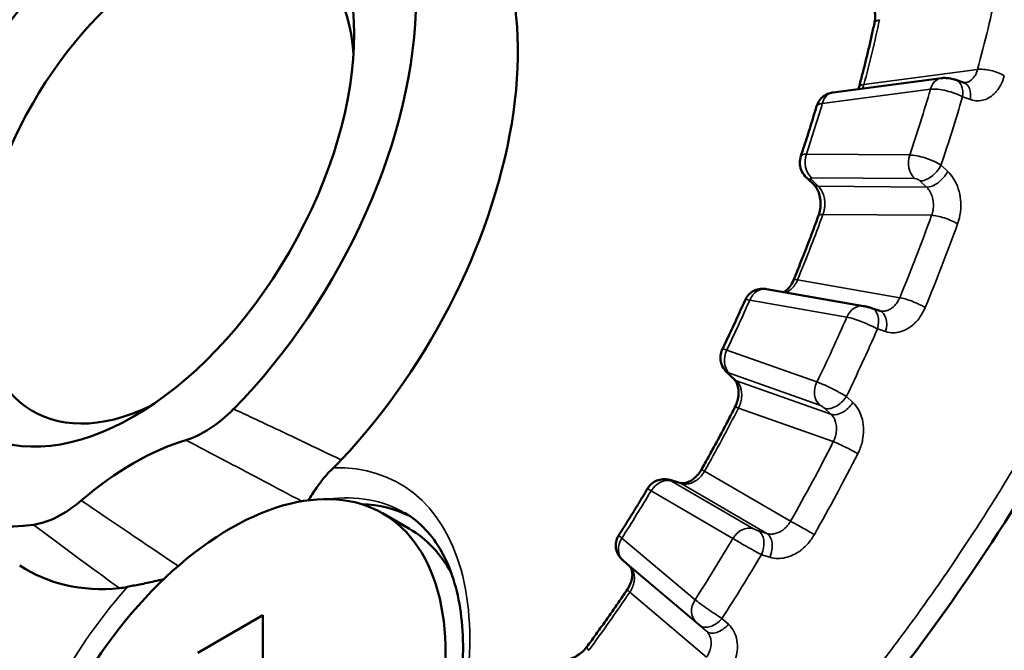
# Model space of a CAD drawing. Header units: millimetres. Extents: x 38 to 2514, y 38 to 1622.
# Tile 13 of 244: x 355 to 368, y 330 to 338. Entities that reach past the tile are written whole.
import ezdxf

# ---------------------------------------------------------------- set-up
doc = ezdxf.new("R2010")
doc.units = ezdxf.units.MM
doc.header["$LTSCALE"] = 7.692308
doc.layers.add('Visible (ISO)', color=7, linetype='Continuous', lineweight=50)
doc.layers.add('Visible Narrow (ISO)', color=7, linetype='Continuous', lineweight=35)

msp = doc.modelspace()

# ---------------------------------------------------------------- linework, layer by layer
at = {"layer": 'Visible (ISO)'}
for p, q in [((367.3, 337.153), (365.879, 336.966)), ((367.488, 337.132), (367.591, 337.096)), ((367.612, 337.093), (367.612, 337.093)), ((366.278, 334.159), (365.002, 334.383)), ((366.383, 334.133), (366.489, 334.098)), ((366.5, 334.095), (366.5, 334.095)), ((359.954, 331.438), (360.307, 331.234)), ((363.205, 330.738), (363.118, 330.817)), ((358.381, 330.099), (357.526, 329.605)), ((358.381, 328.959), (358.381, 330.099))]:
    msp.add_line(p, q, dxfattribs=at)
for centre, major_axis, ratio, start_param, end_param in [((356.681, 336.057), (2.625, 4.547), 0.57735, 4.28918, 6.706394), ((357.954, 335.322), (2.672, 4.628), 0.57735, 4.32317, 6.320252), ((357.105, 335.812), (-1.75, -3.031), 0.57735, 2.438608, 6.98617), ((356.681, 336.057), (-2.625, -4.547), 0.57735, 4.28918, 6.706394), ((365.949, 336.705), (-0.29, 0.078), 0.299097, 6.275318, 6.275357), ((357.616, 333.734), (0.755, 1.298), 0.578516, 3.694614, 4.29502), ((356.681, 328.709), (-2.075, -3.594), 0.57735, 3.690758, 4.163224), ((359.001, 333.036), (-0.753, -1.304), 0.57735, 1.077628, 1.181568), ((357.954, 327.974), (2, 3.464), 0.57735, 4.914355, 8.191186), ((355.746, 332.654), (0.757, 1.301), 0.57617, 3.566569, 4.166975), ((358.307, 327.77), (2.075, 3.594), 0.57735, 0.035413, 0.297878), ((358.307, 327.77), (2, 3.464), 0.57735, 5.945597, 6.283185), ((363.284, 331.004), (-0.169, -0.185), 0.634498, 6.283185, 6.305959), ((357.954, 335.322), (-2.672, -4.628), 0.57735, 6.246119, 6.672404), ((363.37, 330.925), (-0.169, -0.185), 0.634754, 6.283104, 6.305966), ((356.906, 331.826), (-0.753, -1.304), 0.57735, 0.389228, 0.493168)]:
    msp.add_ellipse(centre, major_axis=major_axis, ratio=ratio, start_param=start_param, end_param=end_param, dxfattribs=at)
msp.add_ellipse((356.681, 336.057), major_axis=(-2.05, -3.551), ratio=0.57735, dxfattribs=at)
for points, knots in [([(367.324, 348.185), (368.316, 347.524), (369.171, 346.622), (370.426, 344.52), (370.848, 343.302), (371.212, 340.713), (371.161, 339.312), (370.609, 336.484), (370.101, 335.022), (368.71, 332.156), (367.801, 330.719), (366.314, 328.78), (365.825, 328.193), (365.318, 327.629)], [0.000075, 0.000075, 0.000075, 0.000075, 0.499221, 0.499221, 0.989052, 0.989052, 1.476921, 1.476921, 1.969045, 1.969045, 2.474784, 2.474784, 2.702857, 2.702857, 2.702857, 2.702857]), ([(366.419, 337.872), (366.424, 337.895), (366.428, 337.921), (366.429, 337.976), (366.428, 338.006), (366.419, 338.067), (366.412, 338.098), (366.392, 338.157), (366.38, 338.186), (366.353, 338.238), (366.337, 338.26), (366.312, 338.291), (366.302, 338.301), (366.293, 338.31)], [0, 0, 0, 0, 0.00877149, 0.00877149, 0.01780899, 0.01780899, 0.02720422, 0.02720422, 0.03681055, 0.03681055, 0.04635601, 0.04635601, 0.05250324, 0.05250324, 0.05250324, 0.05250324]), ([(366.216, 337.032), (366.231, 337.089), (366.246, 337.145), (366.275, 337.257), (366.289, 337.313), (366.317, 337.425), (366.33, 337.481), (366.357, 337.593), (366.37, 337.649), (366.395, 337.76), (366.407, 337.816), (366.419, 337.872)], [4.36316011, 4.36316011, 4.36316011, 4.36316011, 4.37718795, 4.37718795, 4.39121579, 4.39121579, 4.40524364, 4.40524364, 4.41927148, 4.41927148, 4.43329932, 4.43329932, 4.43329932, 4.43329932]), ([(366.209, 337.009), (366.209, 337.009), (366.209, 337.01), (366.212, 337.017), (366.214, 337.025), (366.216, 337.032)], [0.035931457, 0.035931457, 0.035931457, 0.035931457, 0.036089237, 0.036089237, 0.038868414, 0.038868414, 0.038868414, 0.038868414]), ([(367.3, 337.153), (367.317, 337.155), (367.334, 337.156), (367.367, 337.155), (367.383, 337.154), (367.425, 337.149), (367.45, 337.144), (367.478, 337.135), (367.483, 337.134), (367.488, 337.132)], [0, 0, 0, 0, 0.0052078, 0.0052078, 0.01009851, 0.01009851, 0.0177439, 0.0177439, 0.01932021, 0.01932021, 0.01932021, 0.01932021]), ([(365.659, 336.784), (365.667, 336.81), (365.679, 336.835), (365.71, 336.879), (365.73, 336.899), (365.773, 336.931), (365.797, 336.944), (365.841, 336.959), (365.86, 336.963), (365.879, 336.966)], [0, 0, 0, 0, 0.00816081, 0.00816081, 0.01622875, 0.01622875, 0.02434988, 0.02434988, 0.03024098, 0.03024098, 0.03024098, 0.03024098]), ([(365.452, 336.127), (365.467, 336.171), (365.481, 336.214), (365.51, 336.302), (365.524, 336.346), (365.552, 336.433), (365.566, 336.477), (365.593, 336.565), (365.607, 336.609), (365.633, 336.696), (365.646, 336.74), (365.659, 336.784)], [4.26649609, 4.26649609, 4.26649609, 4.26649609, 4.27730228, 4.27730228, 4.28810846, 4.28810846, 4.29891465, 4.29891465, 4.30972084, 4.30972084, 4.32052702, 4.32052702, 4.32052702, 4.32052702]), ([(365.53, 335.844), (365.504, 335.868), (365.482, 335.897), (365.453, 335.957), (365.443, 335.988), (365.438, 336.047), (365.439, 336.076), (365.448, 336.111), (365.45, 336.119), (365.452, 336.127)], [0, 0, 0, 0, 0.01074857, 0.01074857, 0.0202182, 0.0202182, 0.02863872, 0.02863872, 0.03107954, 0.03107954, 0.03107954, 0.03107954]), ([(365.685, 335.348), (365.694, 335.374), (365.702, 335.402), (365.711, 335.461), (365.712, 335.492), (365.71, 335.553), (365.706, 335.583), (365.692, 335.638), (365.683, 335.664), (365.662, 335.708), (365.65, 335.726), (365.632, 335.748), (365.626, 335.754), (365.621, 335.759)], [0, 0, 0, 0, 0.00895092, 0.00895092, 0.01801851, 0.01801851, 0.02719712, 0.02719712, 0.03640492, 0.03640492, 0.04548624, 0.04548624, 0.05017268, 0.05017268, 0.05017268, 0.05017268]), ([(365.356, 334.499), (365.379, 334.555), (365.402, 334.612), (365.447, 334.725), (365.47, 334.781), (365.514, 334.895), (365.536, 334.951), (365.58, 335.064), (365.601, 335.121), (365.643, 335.234), (365.664, 335.291), (365.685, 335.348)], [4.1537206, 4.1537206, 4.1537206, 4.1537206, 4.16774844, 4.16774844, 4.18177628, 4.18177628, 4.19580413, 4.19580413, 4.20983197, 4.20983197, 4.22385981, 4.22385981, 4.22385981, 4.22385981]), ([(365.228, 334.344), (365.238, 334.349), (365.248, 334.355), (365.277, 334.378), (365.296, 334.398), (365.329, 334.444), (365.344, 334.47), (365.356, 334.499)], [0.01932097, 0.01932097, 0.01932097, 0.01932097, 0.02564702, 0.02564702, 0.0360037, 0.0360037, 0.04572168, 0.04572168, 0.04572168, 0.04572168]), ([(364.72, 334.239), (364.731, 334.263), (364.746, 334.287), (364.782, 334.326), (364.803, 334.343), (364.849, 334.369), (364.875, 334.378), (364.914, 334.386), (364.927, 334.387), (364.95, 334.388), (364.961, 334.388), (364.982, 334.386), (364.992, 334.385), (365.002, 334.383)], [0, 0, 0, 0, 0.00806371, 0.00806371, 0.01603545, 0.01603545, 0.02401336, 0.02401336, 0.02794037, 0.02794037, 0.03112353, 0.03112353, 0.03445389, 0.03445389, 0.03445389, 0.03445389]), ([(364.42, 333.589), (364.441, 333.633), (364.461, 333.676), (364.502, 333.762), (364.523, 333.805), (364.563, 333.892), (364.583, 333.935), (364.622, 334.022), (364.642, 334.065), (364.681, 334.152), (364.701, 334.195), (364.72, 334.239)], [4.05706411, 4.05706411, 4.05706411, 4.05706411, 4.06786689, 4.06786689, 4.07866966, 4.07866966, 4.08947244, 4.08947244, 4.10027522, 4.10027522, 4.111078, 4.111078, 4.111078, 4.111078]), ([(366.278, 334.159), (366.292, 334.157), (366.307, 334.153), (366.33, 334.148), (366.338, 334.146), (366.354, 334.141), (366.364, 334.139), (366.376, 334.135), (366.379, 334.134), (366.383, 334.133)], [0, 0, 0, 0, 0.00499597, 0.00499597, 0.00727398, 0.00727398, 0.01015144, 0.01015144, 0.0113596, 0.0113596, 0.0113596, 0.0113596]), ([(364.487, 333.281), (364.473, 333.295), (364.459, 333.309), (364.429, 333.351), (364.414, 333.38), (364.398, 333.436), (364.394, 333.463), (364.396, 333.516), (364.402, 333.543), (364.414, 333.575), (364.417, 333.583), (364.42, 333.589)], [0, 0, 0, 0, 0.00611221, 0.00611221, 0.01577442, 0.01577442, 0.02364895, 0.02364895, 0.03173142, 0.03173142, 0.03404007, 0.03404007, 0.03404007, 0.03404007]), ([(364.587, 332.833), (364.6, 332.86), (364.612, 332.889), (364.627, 332.946), (364.632, 332.976), (364.635, 333.032), (364.634, 333.059), (364.626, 333.107), (364.619, 333.128), (364.603, 333.164), (364.594, 333.178), (364.582, 333.193), (364.578, 333.196), (364.575, 333.199)], [0, 0, 0, 0, 0.00905795, 0.00905795, 0.01809206, 0.01809206, 0.02713169, 0.02713169, 0.03622513, 0.03622513, 0.04554047, 0.04554047, 0.04901144, 0.04901144, 0.04901144, 0.04901144]), ([(364.146, 332.013), (364.176, 332.067), (364.207, 332.121), (364.267, 332.23), (364.297, 332.285), (364.356, 332.394), (364.385, 332.448), (364.444, 332.558), (364.473, 332.613), (364.53, 332.723), (364.559, 332.778), (364.587, 332.833)], [3.94428109, 3.94428109, 3.94428109, 3.94428109, 3.95830893, 3.95830893, 3.97233677, 3.97233677, 3.98636461, 3.98636461, 4.00039246, 4.00039246, 4.0144203, 4.0144203, 4.0144203, 4.0144203]), ([(358.976, 331.609), (359.009, 331.657), (359.045, 331.713), (359.116, 331.814), (359.147, 331.857), (359.219, 331.946), (359.26, 331.992), (359.308, 332.036)], [-0.07605284, -0.07605284, -0.07605284, -0.07605284, -0.04288106, -0.04288106, -0.02120833, -0.02120833, -0.00008148, -0.00008148, -0.00008148, -0.00008148]), ([(363.86, 331.837), (363.869, 331.834), (363.88, 331.832), (363.905, 331.832), (363.918, 331.833), (363.955, 331.841), (363.98, 331.851), (364.028, 331.88), (364.051, 331.897), (364.093, 331.937), (364.112, 331.96), (364.135, 331.994), (364.14, 332.003), (364.146, 332.013)], [0, 0, 0, 0, 0.00867654, 0.00867654, 0.01606879, 0.01606879, 0.02714599, 0.02714599, 0.03657781, 0.03657781, 0.04563537, 0.04563537, 0.04891041, 0.04891041, 0.04891041, 0.04891041]), ([(363.439, 331.765), (363.453, 331.788), (363.47, 331.809), (363.511, 331.844), (363.534, 331.858), (363.584, 331.878), (363.61, 331.884), (363.65, 331.887), (363.663, 331.887), (363.701, 331.884), (363.724, 331.879), (363.747, 331.872)], [0, 0, 0, 0, 0.00807651, 0.00807651, 0.01606062, 0.01606062, 0.02405526, 0.02405526, 0.02797517, 0.02797517, 0.03564585, 0.03564585, 0.03564585, 0.03564585]), ([(363.06, 331.152), (363.086, 331.192), (363.111, 331.233), (363.163, 331.314), (363.188, 331.355), (363.239, 331.436), (363.264, 331.477), (363.315, 331.559), (363.34, 331.6), (363.389, 331.682), (363.414, 331.723), (363.439, 331.765)], [3.84762537, 3.84762537, 3.84762537, 3.84762537, 3.85842751, 3.85842751, 3.86922965, 3.86922965, 3.88003179, 3.88003179, 3.89083393, 3.89083393, 3.90163606, 3.90163606, 3.90163606, 3.90163606]), ([(360.516, 327.483), (360.663, 327.826), (360.78, 328.173), (360.96, 328.907), (361.01, 329.29), (361.015, 329.988), (360.97, 330.303), (360.801, 330.84), (360.675, 331.059), (360.436, 331.313), (360.343, 331.387), (360.241, 331.446)], [4.128479, 4.128479, 4.128479, 4.128479, 4.39441, 4.39441, 4.704125, 4.704125, 5.011907, 5.011907, 5.325934, 5.325934, 5.497787, 5.497787, 5.497787, 5.497787]), ([(363.115, 330.819), (363.11, 330.824), (363.106, 330.828), (363.098, 330.835), (363.095, 330.839), (363.088, 330.846), (363.084, 330.85), (363.076, 330.859), (363.072, 330.864), (363.059, 330.882), (363.051, 330.896), (363.034, 330.933), (363.026, 330.958), (363.019, 331.009), (363.02, 331.036), (363.029, 331.089), (363.039, 331.114), (363.054, 331.142), (363.057, 331.147), (363.06, 331.152)], [0, 0, 0, 0, 0.00258613, 0.00258613, 0.00439354, 0.00439354, 0.00605412, 0.00605412, 0.00794236, 0.00794236, 0.01273473, 0.01273473, 0.02029204, 0.02029204, 0.02826217, 0.02826217, 0.03622877, 0.03622877, 0.03789517, 0.03789517, 0.03789517, 0.03789517]), ([(363.174, 330.441), (363.19, 330.466), (363.205, 330.493), (363.225, 330.544), (363.232, 330.57), (363.239, 330.617), (363.239, 330.639), (363.235, 330.677), (363.231, 330.693), (363.22, 330.72), (363.212, 330.73), (363.204, 330.739), (363.203, 330.74), (363.202, 330.74)], [0, 0, 0, 0, 0.00918406, 0.00918406, 0.01820325, 0.01820325, 0.02726986, 0.02726986, 0.03676164, 0.03676164, 0.04774443, 0.04774443, 0.04917168, 0.04917168, 0.04917168, 0.04917168]), ([(356.6, 330.472), (356.647, 330.483), (356.704, 330.493), (356.825, 330.517), (356.891, 330.53), (356.997, 330.554), (357.037, 330.563), (357.077, 330.573)], [-0.09266578, -0.09266578, -0.09266578, -0.09266578, -0.06980698, -0.06980698, -0.04635776, -0.04635776, -0.03285748, -0.03285748, -0.03285748, -0.03285748]), ([(362.64, 329.686), (362.677, 329.735), (362.713, 329.785), (362.785, 329.884), (362.821, 329.934), (362.893, 330.035), (362.928, 330.085), (362.999, 330.186), (363.034, 330.237), (363.104, 330.338), (363.139, 330.39), (363.174, 330.441)], [3.73484158, 3.73484158, 3.73484158, 3.73484158, 3.74886942, 3.74886942, 3.76289726, 3.76289726, 3.7769251, 3.7769251, 3.79095295, 3.79095295, 3.80498079, 3.80498079, 3.80498079, 3.80498079]), ([(362.283, 329.522), (362.298, 329.517), (362.318, 329.514), (362.365, 329.515), (362.391, 329.519), (362.443, 329.534), (362.47, 329.545), (362.52, 329.573), (362.546, 329.59), (362.592, 329.629), (362.614, 329.651), (362.635, 329.678), (362.638, 329.682), (362.64, 329.686)], [0, 0, 0, 0, 0.01071576, 0.01071576, 0.02071818, 0.02071818, 0.02980654, 0.02980654, 0.03889665, 0.03889665, 0.04798478, 0.04798478, 0.04940824, 0.04940824, 0.04940824, 0.04940824])]:
    msp.add_open_spline(points, degree=3, knots=knots, dxfattribs=at)
for points in [[(367.591, 337.096), (367.601, 337.093), (367.607, 337.093), (367.612, 337.093)], [(365.621, 335.759), (365.591, 335.788), (365.56, 335.816), (365.53, 335.844)], [(366.489, 334.098), (366.493, 334.097), (366.496, 334.096), (366.5, 334.095)], [(364.575, 333.199), (364.546, 333.226), (364.516, 333.254), (364.487, 333.281)], [(363.747, 331.872), (363.785, 331.86), (363.823, 331.848), (363.86, 331.837)]]:
    msp.add_open_spline(points, degree=3, dxfattribs=at)
at = {"layer": 'Visible Narrow (ISO)'}
for p, q in [((367.775, 337.267), (366.281, 337.07)), ((367.156, 337.007), (365.735, 336.82)), ((367.681, 336.872), (367.578, 336.908)), ((365.525, 336.155), (366.884, 336.144)), ((367.295, 336.009), (367.383, 335.927)), ((365.682, 335.735), (365.591, 335.82)), ((365.592, 335.846), (366.951, 335.835)), ((365.682, 335.735), (367.105, 335.723)), ((367.017, 335.804), (367.105, 335.723)), ((365.743, 335.364), (367.172, 335.352)), ((366.752, 334.27), (365.41, 334.506)), ((366.058, 334.015), (364.782, 334.239)), ((366.567, 333.825), (366.46, 333.859)), ((364.479, 333.583), (365.664, 333.163)), ((364.515, 333.279), (365.701, 332.859)), ((364.606, 333.18), (364.517, 333.262)), ((364.606, 333.18), (365.848, 332.74)), ((366.051, 332.971), (366.136, 332.892)), ((364.633, 332.821), (365.879, 332.38)), ((365.762, 332.819), (365.848, 332.74)), ((365.317, 331.335), (364.187, 331.992)), ((364.829, 331.236), (363.753, 331.861)), ((363.765, 331.864), (363.879, 331.829)), ((364.559, 331.107), (363.484, 331.733)), ((365.006, 331.174), (363.879, 331.829)), ((365.006, 331.174), (364.896, 331.208)), ((363.101, 331.113), (364.062, 330.303)), ((363.112, 330.824), (364.073, 330.014)), ((365.045, 330.861), (364.934, 330.895)), ((365.147, 330.845), (365.147, 330.845)), ((363.205, 330.738), (364.211, 329.889)), ((363.204, 330.403), (364.214, 329.551)), ((364.416, 330.058), (364.5, 329.981)), ((364.127, 329.966), (364.211, 329.889))]:
    msp.add_line(p, q, dxfattribs=at)
for centre, major_axis, ratio, start_param, end_param in [((357.756, 335.436), (6.582, 11.401), 0.57735, 6.270121, 8.477556), ((357.954, 335.322), (6.433, 11.142), 0.57735, 0.990664, 2.211206), ((357.353, 335.669), (-7.851, -13.599), 0.57735, 2.00422, 2.079851), ((357.353, 335.669), (6.719, 11.637), 0.57735, 5.148558, 5.218697), ((366.664, 337.819), (-0.244, 0.053), 0.395962, 5.603255, 6.283185), ((367.952, 337.165), (-0.241, 0.065), 0.342912, 3.99813, 5.621286), ((366.458, 336.968), (-0.242, 0.064), 0.344946, 5.620668, 6.283113), ((367.333, 336.905), (-0.033, 0.248), 0.746485, 6.283185, 7.333684), ((367.405, 336.896), (0.083, 0.236), 0.661226, 4.989188, 6.283186), ((367.508, 336.86), (0.083, 0.236), 0.661422, 4.990828, 6.283185), ((365.911, 336.718), (-0.033, 0.248), 0.746485, 0, 1.050499), ((356.893, 335.935), (7.842, 13.583), 0.57735, 5.04872, 5.109097), ((367.371, 336.893), (-0.29, 0.077), 0.300502, 3.997848, 5.621013), ((357.116, 335.806), (7.992, 13.842), 0.57735, 5.048065, 5.109751), ((356.893, 335.935), (-6.765, -11.717), 0.57735, 1.91038, 1.964251), ((365.949, 336.705), (-0.29, 0.078), 0.299097, 5.621924, 6.275318), ((365.735, 336.025), (-0.282, 0.103), 0.285476, 5.64729, 6.29076), ((365.702, 336.053), (-0.002, -0.25), 0.776093, 4.298416, 5.694679), ((367.061, 336.042), (-0.002, -0.25), 0.776093, 4.298416, 5.694679), ((367.093, 336.013), (-0.282, 0.103), 0.284005, 4.024836, 5.647997), ((367.126, 336.011), (-0.169, -0.184), 0.561277, 0.436729, 2.036061), ((367.215, 335.93), (-0.169, -0.184), 0.561483, 0.436808, 2.034573), ((365.701, 336.027), (-0.171, -0.183), 0.573663, 6.283185, 6.724785), ((365.625, 335.818), (-0.0447, 0.0239), 0.346585, 5.699015, 7.199356), ((365.791, 335.942), (-0.171, -0.183), 0.573908, 0, 0.441699), ((366.984, 335.806), (-0.0446, 0.0239), 0.347033, 4.075264, 5.698193), ((357.353, 335.669), (6.719, 11.637), 0.57735, 4.939119, 5.009258), ((365.92, 335.262), (-0.235, 0.085), 0.238848, 5.646469, 6.283185), ((357.353, 335.669), (-7.851, -13.599), 0.57735, 1.79478, 1.870411), ((367.348, 335.25), (-0.235, 0.085), 0.240991, 4.022909, 5.646065), ((357.539, 335.562), (-7.976, -13.815), 0.57735, 1.79478, 1.870411), ((365.587, 334.404), (-0.231, 0.095), 0.183542, 5.655432, 6.283185), ((364.958, 334.137), (0.043, 0.246), 0.798949, 0, 1.287048), ((356.893, 335.935), (-6.765, -11.717), 0.57735, 1.70094, 1.754812), ((364.997, 334.124), (-0.277, 0.114), 0.135751, 5.656159, 6.279714), ((366.929, 334.168), (-0.231, 0.096), 0.181357, 4.032575, 5.655731), ((366.235, 333.913), (0.043, 0.246), 0.798949, 6.283183, 7.570234), ((366.305, 333.895), (0.077, 0.238), 0.635578, 4.768863, 6.283186), ((366.412, 333.86), (0.077, 0.238), 0.635789, 4.770449, 6.283185), ((356.893, 335.935), (7.842, 13.583), 0.57735, 4.83928, 4.899657), ((366.274, 333.901), (-0.278, 0.114), 0.137299, 4.032559, 5.655724), ((357.116, 335.806), (7.992, 13.842), 0.57735, 4.838626, 4.900312), ((364.687, 333.453), (-0.267, 0.137), 0.119421, 5.666781, 6.286264), ((364.656, 333.481), (-0.084, -0.236), 0.811874, 4.563225, 5.959489), ((364.657, 333.464), (-0.171, -0.183), 0.6049, 6.283184, 6.518558), ((364.547, 333.251), (-0.0416, 0.029), 0.183875, 5.693745, 7.194086), ((364.746, 333.382), (-0.171, -0.183), 0.605157, 0, 0.235432), ((365.841, 333.061), (-0.084, -0.236), 0.811874, 4.563225, 5.959489), ((365.873, 333.032), (-0.267, 0.138), 0.117847, 4.043855, 5.667017), ((365.902, 333.021), (-0.17, -0.184), 0.591948, 0.232495, 1.831827), ((365.988, 332.942), (-0.17, -0.184), 0.592163, 0.232542, 1.830306), ((357.353, 335.669), (6.719, 11.637), 0.57735, 4.729679, 4.799818), ((364.809, 332.719), (-0.223, 0.114), 0.071295, 5.6659, 6.2832), ((365.733, 332.83), (-0.0415, 0.029), 0.184113, 4.06999, 5.692919), ((357.353, 335.669), (-7.851, -13.599), 0.57735, 1.585341, 1.660972), ((366.056, 332.278), (-0.223, 0.114), 0.073528, 4.042629, 5.665785), ((357.539, 335.562), (-7.976, -13.815), 0.57735, 1.585341, 1.660972), ((357.954, 327.974), (2.225, 3.854), 0.57735, 4.911645, 6.623688), ((364.364, 331.89), (-0.218, 0.123), 0.014117, 5.667635, 6.283185), ((363.661, 331.63), (0.126, 0.216), 0.816495, 0.177001, 1.573265), ((363.793, 331.848), (-0.0471, 0.0188), 0.10067, 5.382391, 6.882397), ((363.673, 331.633), (0.074, 0.239), 0.619987, 6.153254, 6.283187), ((356.893, 335.935), (-6.765, -11.717), 0.57735, 1.491501, 1.545372), ((363.7, 331.617), (-0.262, 0.147), 0.034245, 6.282275, 6.897938), ((363.786, 331.598), (0.074, 0.239), 0.620245, 6.15322, 6.283186), ((357.44, 330.678), (2.969, -1.992), 0.010972, 4.211026, 4.661637), ((358.166, 327.852), (2.075, 3.594), 0.57735, 0, 0.409641), ((365.494, 331.233), (-0.218, 0.123), 0.011875, 4.0445, 5.667656), ((356.584, 330.481), (2.622, -1.914), 0.022564, 4.245867, 4.695282), ((364.736, 331.005), (0.126, 0.216), 0.816495, 0.177001, 1.573265), ((364.869, 331.223), (-0.047, 0.0188), 0.100814, 0.599681, 2.222318), ((364.803, 330.977), (0.075, 0.239), 0.606973, 4.555585, 6.154916), ((363.278, 331.011), (-0.161, -0.191), 0.812171, 4.856748, 6.253012), ((363.308, 330.984), (-0.249, 0.168), 0.051123, 0.001309, 0.618278), ((356.893, 335.935), (7.842, 13.583), 0.57735, 4.629841, 4.690218), ((364.776, 330.993), (-0.262, 0.146), 0.032652, 0.614741, 2.237906), ((364.913, 330.943), (0.075, 0.239), 0.607189, 4.557125, 6.154889), ((363.143, 330.796), (-0.0379, 0.0336), 0.017439, 5.669213, 7.169554), ((357.116, 335.806), (7.992, 13.842), 0.57735, 4.629186, 4.690872), ((357.954, 327.974), (2.225, 3.854), 0.57735, 1.230293, 1.872758), ((363.381, 330.301), (-0.207, 0.14), 0.099374, 0, 0.619002), ((357.353, 335.669), (6.719, 11.637), 0.57735, 4.52024, 4.590379), ((364.239, 330.201), (-0.161, -0.191), 0.812171, 4.856748, 6.253012), ((364.269, 330.173), (-0.248, 0.169), 0.052702, 0.61849, 2.241651), ((364.293, 330.153), (-0.168, -0.185), 0.621569, 0.022471, 1.621802), ((364.103, 329.986), (-0.0379, 0.0336), 0.017461, 4.045428, 5.668356), ((364.377, 330.076), (-0.168, -0.185), 0.621784, 0.022476, 1.62024), ((362.842, 329.537), (-0.201, 0.148), 0.155926, 6.283155, 6.907448)]:
    msp.add_ellipse(centre, major_axis=major_axis, ratio=ratio, start_param=start_param, end_param=end_param, dxfattribs=at)
for points, knots in [([(370.959, 340.702), (370.959, 340.516), (370.954, 340.328), (370.945, 340.138), (370.936, 339.926), (370.92, 339.712), (370.899, 339.496), (370.879, 339.28), (370.852, 339.061), (370.82, 338.842), (370.796, 338.677), (370.769, 338.512), (370.739, 338.346), (370.708, 338.18), (370.675, 338.013), (370.639, 337.846), (370.602, 337.679), (370.563, 337.512), (370.521, 337.345), (370.478, 337.177), (370.433, 337.01), (370.386, 336.843), (370.355, 336.736), (370.323, 336.629), (370.29, 336.523), (370.227, 336.317), (370.159, 336.112), (370.089, 335.91), (370.018, 335.707), (369.944, 335.507), (369.867, 335.309), (369.797, 335.127), (369.724, 334.947), (369.649, 334.77), (369.568, 334.58), (369.485, 334.392), (369.401, 334.208), (369.315, 334.022), (369.228, 333.839), (369.14, 333.66), (369.056, 333.489), (368.97, 333.322), (368.884, 333.159), (368.795, 332.988), (368.704, 332.821), (368.613, 332.658), (368.519, 332.49), (368.425, 332.325), (368.33, 332.164), (368.244, 332.018), (368.157, 331.875), (368.071, 331.734), (368.002, 331.623), (367.934, 331.514), (367.865, 331.406), (367.798, 331.301), (367.731, 331.197), (367.663, 331.095), (367.593, 330.988), (367.522, 330.882), (367.451, 330.776), (367.379, 330.671), (367.307, 330.566), (367.233, 330.461), (367.16, 330.357), (367.087, 330.253), (367.011, 330.148), (366.941, 330.05), (366.869, 329.952), (366.795, 329.853), (366.723, 329.755), (366.649, 329.656), (366.572, 329.556), (366.498, 329.458), (366.422, 329.359), (366.344, 329.259), (366.324, 329.233), (366.303, 329.208), (366.283, 329.182), (366.173, 329.041), (366.058, 328.898), (365.939, 328.752), (365.821, 328.608), (365.699, 328.461), (365.573, 328.313), (365.448, 328.166), (365.319, 328.017), (365.187, 327.868), (365.159, 327.835), (365.13, 327.803), (365.101, 327.77)], [0.7398479, 0.7398479, 0.7398479, 0.7398479, 0.75, 0.75, 0.75, 0.7613382, 0.7613382, 0.7613382, 0.7727143, 0.7727143, 0.7727143, 0.78125, 0.78125, 0.78125, 0.7897933, 0.7897933, 0.7897933, 0.7983598, 0.7983598, 0.7983598, 0.8069646, 0.8069646, 0.8069646, 0.8125, 0.8125, 0.8125, 0.8232086, 0.8232086, 0.8232086, 0.8339251, 0.8339251, 0.8339251, 0.84375, 0.84375, 0.84375, 0.8542884, 0.8542884, 0.8542884, 0.8649149, 0.8649149, 0.8649149, 0.875, 0.875, 0.875, 0.8855167, 0.8855167, 0.8855167, 0.8963659, 0.8963659, 0.8963659, 0.90625, 0.90625, 0.90625, 0.9140625, 0.9140625, 0.9140625, 0.9216821, 0.9216821, 0.9216821, 0.9295911, 0.9295911, 0.9295911, 0.9375, 0.9375, 0.9375, 0.9453125, 0.9453125, 0.9453125, 0.9526443, 0.9526443, 0.9526443, 0.9598791, 0.9598791, 0.9598791, 0.9669502, 0.9669502, 0.9669502, 0.96875, 0.96875, 0.96875, 0.9785796, 0.9785796, 0.9785796, 0.9883026, 0.9883026, 0.9883026, 0.9979203, 0.9979203, 0.9979203, 1, 1, 1, 1]), ([(367.775, 337.267), (367.772, 337.254), (367.768, 337.241), (367.759, 337.22), (367.756, 337.211), (367.747, 337.194), (367.742, 337.185), (367.731, 337.169), (367.725, 337.162), (367.719, 337.154), (367.717, 337.153), (367.709, 337.143), (367.7, 337.135), (367.687, 337.124), (367.682, 337.12), (367.67, 337.113), (367.663, 337.109), (367.65, 337.103), (367.643, 337.101), (367.636, 337.098), (367.635, 337.098), (367.629, 337.096), (367.622, 337.095), (367.615, 337.094), (367.614, 337.093), (367.612, 337.093)], [0, 0, 0, 0, 0.0959981, 0.0959981, 0.1666667, 0.1666667, 0.24313, 0.24313, 0.3197648, 0.3197648, 0.3333333, 0.3333333, 0.4361926, 0.4361926, 0.5, 0.5, 0.5790764, 0.5790764, 0.660193, 0.660193, 0.6666667, 0.6666667, 0.7386144, 0.7386144, 0.7529489, 0.7529489, 0.7529489, 0.7529489]), ([(368.127, 337.185), (368.115, 337.141), (368.1, 337.102), (368.081, 337.065), (368.065, 337.035), (368.046, 337.007), (368.026, 336.983), (368.023, 336.978), (368.019, 336.974), (368.015, 336.969), (367.991, 336.942), (367.965, 336.921), (367.939, 336.904), (367.913, 336.888), (367.887, 336.876), (367.86, 336.868), (367.834, 336.86), (367.806, 336.856), (367.776, 336.856), (367.747, 336.856), (367.715, 336.861), (367.681, 336.872)], [0.0000001, 0.0000001, 0.0000001, 0.0000001, 0.1666667, 0.1666667, 0.1666667, 0.3067135, 0.3067135, 0.3067135, 0.3333333, 0.3333333, 0.3333333, 0.5, 0.5, 0.5, 0.6666667, 0.6666667, 0.6666667, 0.8333333, 0.8333333, 0.8333333, 1, 1, 1, 1]), ([(366.262, 337.016), (366.265, 337.023), (366.268, 337.03), (366.275, 337.048), (366.278, 337.059), (366.281, 337.07)], [0.8538316, 0.8538316, 0.8538316, 0.8538316, 0.9136609, 0.9136609, 1, 1, 1, 1]), ([(367.383, 335.927), (367.415, 335.898), (367.442, 335.864), (367.488, 335.788), (367.508, 335.745), (367.537, 335.654), (367.548, 335.605), (367.556, 335.513), (367.557, 335.469), (367.553, 335.416), (367.552, 335.405), (367.544, 335.342), (367.532, 335.291), (367.514, 335.24)], [0.0000004, 0.0000004, 0.0000004, 0.0000004, 0.2, 0.2, 0.4, 0.4, 0.6, 0.6, 0.7610069, 0.7610069, 0.8, 0.8, 1, 1, 1, 1]), ([(365.743, 335.364), (365.748, 335.378), (365.752, 335.391), (365.759, 335.42), (365.762, 335.434), (365.766, 335.459), (365.767, 335.471), (365.768, 335.493), (365.768, 335.504), (365.767, 335.522), (365.767, 335.529), (365.765, 335.548), (365.764, 335.559), (365.76, 335.583), (365.757, 335.595), (365.753, 335.608), (365.753, 335.61), (365.75, 335.62), (365.747, 335.628), (365.741, 335.643), (365.738, 335.651), (365.732, 335.665), (365.729, 335.671), (365.72, 335.686), (365.714, 335.695), (365.702, 335.713), (365.695, 335.722), (365.685, 335.732), (365.684, 335.733), (365.682, 335.735)], [0, 0, 0, 0, 0.1, 0.1, 0.2, 0.2, 0.275986, 0.275986, 0.352358, 0.352358, 0.4, 0.4, 0.489358, 0.489358, 0.583724, 0.583724, 0.6, 0.6, 0.671409, 0.671409, 0.741635, 0.741635, 0.8, 0.8, 0.889332, 0.889332, 0.980273, 0.980273, 1, 1, 1, 1]), ([(367.105, 335.723), (367.118, 335.711), (367.13, 335.697), (367.143, 335.677), (367.146, 335.673), (367.156, 335.656), (367.162, 335.643), (367.172, 335.62), (367.175, 335.61), (367.182, 335.587), (367.185, 335.575), (367.191, 335.549), (367.193, 335.535), (367.195, 335.508), (367.195, 335.495), (367.195, 335.467), (367.194, 335.454), (367.192, 335.439), (367.192, 335.437), (367.19, 335.419), (367.187, 335.403), (367.179, 335.375), (367.176, 335.364), (367.172, 335.352)], [0.0000002, 0.0000002, 0.0000002, 0.0000002, 0.1566412, 0.1566412, 0.2, 0.2, 0.3152143, 0.3152143, 0.4, 0.4, 0.5, 0.5, 0.6, 0.6, 0.6945974, 0.6945974, 0.7898737, 0.7898737, 0.8, 0.8, 0.9145153, 0.9145153, 1, 1, 1, 1]), ([(365.254, 334.339), (365.256, 334.34), (365.258, 334.341), (365.271, 334.346), (365.281, 334.351), (365.3, 334.363), (365.31, 334.37), (365.328, 334.385), (365.337, 334.393), (365.355, 334.412), (365.363, 334.422), (365.379, 334.446), (365.388, 334.459), (365.4, 334.483), (365.405, 334.494), (365.41, 334.506)], [0.3754883, 0.3754883, 0.3754883, 0.3754883, 0.4, 0.4, 0.5, 0.5, 0.6, 0.6, 0.7, 0.7, 0.8, 0.8, 0.9138033, 0.9138033, 1, 1, 1, 1]), ([(366.752, 334.27), (366.746, 334.257), (366.74, 334.244), (366.729, 334.223), (366.723, 334.214), (366.711, 334.197), (366.705, 334.188), (366.691, 334.172), (366.684, 334.165), (366.676, 334.157), (366.675, 334.155), (366.664, 334.145), (366.654, 334.137), (366.638, 334.126), (366.632, 334.123), (366.618, 334.115), (366.611, 334.111), (366.595, 334.105), (366.588, 334.102), (366.58, 334.1), (366.579, 334.1), (366.571, 334.097), (366.565, 334.096), (366.551, 334.094), (366.544, 334.093), (366.535, 334.093), (366.532, 334.093), (366.52, 334.093), (366.511, 334.093), (366.501, 334.095), (366.501, 334.095), (366.5, 334.095)], [0, 0, 0, 0, 0.0959981, 0.0959981, 0.1666667, 0.1666667, 0.24313, 0.24313, 0.3197648, 0.3197648, 0.3333333, 0.3333333, 0.4361926, 0.4361926, 0.5, 0.5, 0.5790765, 0.5790765, 0.6601931, 0.6601931, 0.6666667, 0.6666667, 0.7386144, 0.7386144, 0.8083928, 0.8083928, 0.8333333, 0.8333333, 0.921459, 0.921459, 0.9267788, 0.9267788, 0.9267788, 0.9267788]), ([(367.087, 334.141), (367.069, 334.097), (367.048, 334.057), (367.022, 334.021), (367.001, 333.99), (366.978, 333.962), (366.953, 333.938), (366.949, 333.933), (366.944, 333.929), (366.939, 333.924), (366.91, 333.897), (366.879, 333.876), (366.849, 333.859), (366.82, 333.842), (366.79, 333.83), (366.76, 333.822), (366.73, 333.814), (366.7, 333.809), (366.668, 333.809), (366.636, 333.809), (366.602, 333.814), (366.567, 333.825)], [0.0000001, 0.0000001, 0.0000001, 0.0000001, 0.1666667, 0.1666667, 0.1666667, 0.3067135, 0.3067135, 0.3067135, 0.3333333, 0.3333333, 0.3333333, 0.5, 0.5, 0.5, 0.6666667, 0.6666667, 0.6666667, 0.8333333, 0.8333333, 0.8333333, 1, 1, 1, 1]), ([(364.633, 332.821), (364.639, 332.834), (364.645, 332.848), (364.656, 332.875), (364.66, 332.889), (364.667, 332.914), (364.669, 332.925), (364.673, 332.946), (364.674, 332.957), (364.675, 332.974), (364.676, 332.981), (364.676, 332.999), (364.675, 333.011), (364.674, 333.033), (364.672, 333.045), (364.669, 333.057), (364.669, 333.059), (364.667, 333.069), (364.665, 333.077), (364.66, 333.092), (364.657, 333.099), (364.652, 333.112), (364.649, 333.118), (364.642, 333.133), (364.637, 333.142), (364.625, 333.159), (364.618, 333.167), (364.609, 333.177), (364.607, 333.178), (364.606, 333.18)], [0, 0, 0, 0, 0.1, 0.1, 0.2, 0.2, 0.275987, 0.275987, 0.352358, 0.352358, 0.4, 0.4, 0.48936, 0.48936, 0.583729, 0.583729, 0.6, 0.6, 0.671408, 0.671408, 0.741635, 0.741635, 0.8, 0.8, 0.889331, 0.889331, 0.980272, 0.980272, 1, 1, 1, 1]), ([(366.136, 332.892), (366.167, 332.863), (366.193, 332.83), (366.234, 332.755), (366.25, 332.713), (366.272, 332.624), (366.277, 332.577), (366.276, 332.486), (366.272, 332.444), (366.262, 332.392), (366.26, 332.381), (366.245, 332.32), (366.226, 332.27), (366.201, 332.22)], [0.0000004, 0.0000004, 0.0000004, 0.0000004, 0.2, 0.2, 0.4, 0.4, 0.6, 0.6, 0.7610103, 0.7610103, 0.8, 0.8, 1, 1, 1, 1]), ([(357.996, 332.808), (358.079, 332.77), (358.162, 332.731), (358.246, 332.691), (358.312, 332.661), (358.379, 332.629), (358.446, 332.598), (358.584, 332.533), (358.724, 332.467), (358.868, 332.398), (358.884, 332.391), (358.9, 332.383), (358.916, 332.376), (359.077, 332.299), (359.242, 332.22), (359.412, 332.139)], [0, 0, 0, 0, 0.1872039, 0.1872039, 0.1872039, 0.3333333, 0.3333333, 0.3333333, 0.6334094, 0.6334094, 0.6334094, 0.6666667, 0.6666667, 0.6666667, 1, 1, 1, 1]), ([(365.848, 332.74), (365.86, 332.728), (365.871, 332.714), (365.883, 332.695), (365.886, 332.691), (365.895, 332.675), (365.9, 332.663), (365.908, 332.64), (365.911, 332.63), (365.916, 332.608), (365.918, 332.596), (365.921, 332.57), (365.921, 332.557), (365.921, 332.531), (365.92, 332.518), (365.917, 332.492), (365.914, 332.478), (365.911, 332.464), (365.91, 332.462), (365.906, 332.445), (365.901, 332.429), (365.89, 332.402), (365.885, 332.391), (365.879, 332.38)], [0.0000002, 0.0000002, 0.0000002, 0.0000002, 0.1566373, 0.1566373, 0.2, 0.2, 0.3152107, 0.3152107, 0.4, 0.4, 0.5, 0.5, 0.6, 0.6, 0.6946001, 0.6946001, 0.7898794, 0.7898794, 0.8, 0.8, 0.9145156, 0.9145156, 1, 1, 1, 1]), ([(357.368, 332.4), (357.529, 332.315), (357.695, 332.229), (357.864, 332.14), (358.034, 332.051), (358.207, 331.959), (358.387, 331.865), (358.55, 331.778), (358.719, 331.689), (358.893, 331.597)], [0, 0, 0, 0, 0.3333333, 0.3333333, 0.3333333, 0.6666667, 0.6666667, 0.6666667, 0.9690632, 0.9690632, 0.9690632, 0.9690632]), ([(363.879, 331.829), (363.893, 331.825), (363.907, 331.822), (363.929, 331.821), (363.936, 331.821), (363.956, 331.822), (363.969, 331.824), (363.991, 331.829), (364.001, 331.832), (364.022, 331.839), (364.033, 331.844), (364.055, 331.855), (364.066, 331.862), (364.087, 331.876), (364.098, 331.884), (364.118, 331.902), (364.128, 331.912), (364.148, 331.934), (364.158, 331.947), (364.174, 331.971), (364.181, 331.981), (364.187, 331.992)], [0, 0, 0, 0, 0.132587, 0.132587, 0.2, 0.2, 0.311615, 0.311615, 0.4, 0.4, 0.5, 0.5, 0.6, 0.6, 0.7, 0.7, 0.8, 0.8, 0.913661, 0.913661, 1, 1, 1, 1]), ([(365.317, 331.335), (365.31, 331.322), (365.302, 331.31), (365.288, 331.289), (365.281, 331.281), (365.267, 331.264), (365.259, 331.256), (365.243, 331.241), (365.235, 331.234), (365.225, 331.226), (365.224, 331.225), (365.211, 331.215), (365.199, 331.208), (365.181, 331.197), (365.174, 331.193), (365.159, 331.186), (365.151, 331.183), (365.134, 331.177), (365.125, 331.174), (365.116, 331.172), (365.116, 331.172), (365.107, 331.17), (365.1, 331.168), (365.085, 331.166), (365.078, 331.166), (365.067, 331.165), (365.065, 331.165), (365.052, 331.165), (365.042, 331.166), (365.024, 331.169), (365.015, 331.171), (365.006, 331.174)], [0, 0, 0, 0, 0.095998, 0.095998, 0.1666667, 0.1666667, 0.2431299, 0.2431299, 0.3197647, 0.3197647, 0.3333333, 0.3333333, 0.4361924, 0.4361924, 0.5, 0.5, 0.5790764, 0.5790764, 0.660193, 0.660193, 0.6666667, 0.6666667, 0.7386144, 0.7386144, 0.8083929, 0.8083929, 0.8333333, 0.8333333, 0.9214591, 0.9214591, 1, 1, 1, 1]), ([(365.63, 331.159), (365.606, 331.116), (365.579, 331.079), (365.549, 331.044), (365.524, 331.015), (365.496, 330.988), (365.467, 330.965), (365.462, 330.961), (365.456, 330.956), (365.451, 330.952), (365.417, 330.927), (365.382, 330.906), (365.349, 330.891), (365.315, 330.875), (365.282, 330.864), (365.25, 330.856), (365.217, 330.849), (365.185, 330.845), (365.151, 330.845), (365.116, 330.845), (365.081, 330.85), (365.045, 330.861)], [0.0000001, 0.0000001, 0.0000001, 0.0000001, 0.1666667, 0.1666667, 0.1666667, 0.3067135, 0.3067135, 0.3067135, 0.3333333, 0.3333333, 0.3333333, 0.5, 0.5, 0.5, 0.6666667, 0.6666667, 0.6666667, 0.8333333, 0.8333333, 0.8333333, 1, 1, 1, 1]), ([(363.204, 330.403), (363.212, 330.415), (363.22, 330.427), (363.233, 330.453), (363.239, 330.465), (363.248, 330.489), (363.251, 330.499), (363.257, 330.519), (363.259, 330.529), (363.262, 330.545), (363.263, 330.551), (363.265, 330.568), (363.265, 330.579), (363.265, 330.601), (363.264, 330.611), (363.263, 330.623), (363.262, 330.625), (363.261, 330.634), (363.259, 330.641), (363.255, 330.655), (363.253, 330.662), (363.249, 330.675), (363.246, 330.68), (363.239, 330.694), (363.235, 330.702), (363.223, 330.718), (363.217, 330.726), (363.208, 330.735), (363.206, 330.737), (363.205, 330.738)], [0, 0, 0, 0, 0.1, 0.1, 0.2, 0.2, 0.275987, 0.275987, 0.352359, 0.352359, 0.4, 0.4, 0.48936, 0.48936, 0.58373, 0.58373, 0.6, 0.6, 0.671408, 0.671408, 0.741635, 0.741635, 0.8, 0.8, 0.889331, 0.889331, 0.980272, 0.980272, 1, 1, 1, 1]), ([(364.5, 329.981), (364.53, 329.953), (364.554, 329.921), (364.591, 329.85), (364.605, 329.81), (364.62, 329.725), (364.621, 329.681), (364.612, 329.595), (364.604, 329.555), (364.589, 329.506), (364.585, 329.497), (364.564, 329.439), (364.54, 329.392), (364.509, 329.346)], [0.0000004, 0.0000004, 0.0000004, 0.0000004, 0.2, 0.2, 0.4, 0.4, 0.6, 0.6, 0.761007, 0.761007, 0.8, 0.8, 1, 1, 1, 1]), ([(364.211, 329.889), (364.223, 329.878), (364.234, 329.865), (364.245, 329.847), (364.248, 329.843), (364.255, 329.828), (364.26, 329.816), (364.267, 329.795), (364.269, 329.785), (364.272, 329.765), (364.274, 329.753), (364.274, 329.729), (364.274, 329.717), (364.271, 329.692), (364.269, 329.68), (364.263, 329.655), (364.26, 329.643), (364.255, 329.629), (364.254, 329.628), (364.248, 329.611), (364.241, 329.597), (364.228, 329.572), (364.221, 329.561), (364.214, 329.551)], [0.0000002, 0.0000002, 0.0000002, 0.0000002, 0.1566425, 0.1566425, 0.2, 0.2, 0.3152137, 0.3152137, 0.4, 0.4, 0.5, 0.5, 0.6, 0.6, 0.6945978, 0.6945978, 0.7898744, 0.7898744, 0.8, 0.8, 0.9145156, 0.9145156, 1, 1, 1, 1])]:
    msp.add_open_spline(points, degree=3, knots=knots, dxfattribs=at)

doc.saveas('drawing.dxf')
